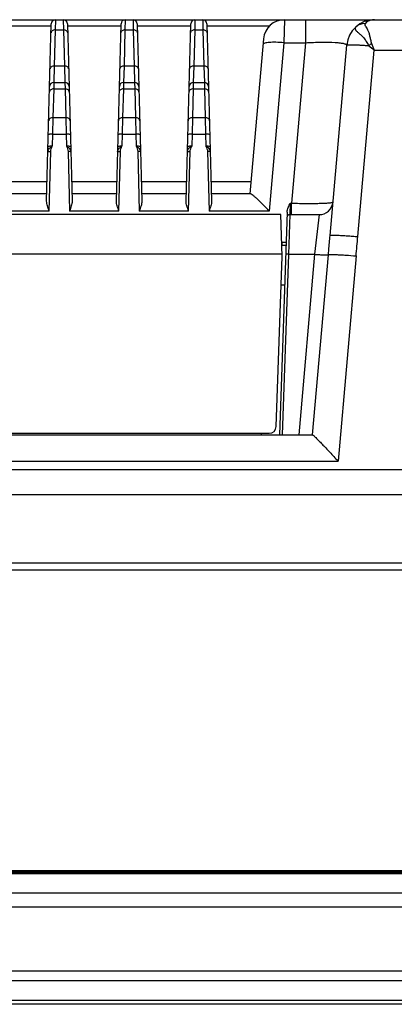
# Model space of a CAD drawing. Header units: millimetres. Extents: x 0 to 1682, y 0 to 1188.
# Tile 17 of 73: x 443 to 470, y 926 to 997. Entities that reach past the tile are written whole.
import ezdxf

# ---------------------------------------------------------------- set-up
doc = ezdxf.new("R2010")
doc.units = ezdxf.units.MM
doc.header["$LTSCALE"] = 92.51
for name, color, linetype in [('FRONT_CASE-RC15_-SHAPE', 7, 'CONTINUOUS'), ('GASKET-RT1550WD-SHAPE', 7, 'CONTINUOUS'), ('PROCESSING_MODULE_COVER-SHAPE', 7, 'CONTINUOUS'), ('PROTECTIVE_COVER-SHAPE', 7, 'CONTINUOUS'), ('REAR_CASE_15_RT1540__2024-SHAPE', 7, 'CONTINUOUS')]:
    doc.layers.add(name, color=color, linetype=linetype)

msp = doc.modelspace()

# ---------------------------------------------------------------- linework, layer by layer
at = {"layer": 'FRONT_CASE-RC15_-SHAPE', "color": 7, "linetype": 'Continuous'}
for p, q in [((372.698132, 957.046684), (609.462011, 957.046684)), ((248.862574, 932.846684), (618.262574, 932.846684)), ((256.029575, 928.24923), (611.106292, 928.24923)), ((256.032956, 927.564795), (611.092192, 927.564795)), ((615.6141, 925.846684), (251.511048, 925.846684)), ((611.092192, 926.127342), (256.032956, 926.127342))]:
    msp.add_line(p, q, dxfattribs=at)
at = {"layer": 'GASKET-RT1550WD-SHAPE', "color": 7, "linetype": 'Continuous'}
for p, q in [((253.609365, 935.375241), (613.515783, 935.375241)), ((253.762574, 935.446684), (613.362574, 935.446684)), ((250.362574, 935.246684), (616.762574, 935.246684)), ((250.462574, 935.346684), (616.662574, 935.346684)), ((249.362574, 933.846684), (617.762574, 933.846684)), ((248.862574, 932.846684), (618.262574, 932.846684))]:
    msp.add_line(p, q, dxfattribs=at)
at = {"layer": 'PROCESSING_MODULE_COVER-SHAPE', "color": 7, "linetype": 'Continuous'}
for p, q in [((340.43256, 996.546684), (526.692588, 996.546684)), ((445.148468, 983.507989), (445.482248, 996.254537)), ((445.782145, 996.546684), (445.765271, 995.81443)), ((446.343003, 996.546684), (446.359877, 995.81443)), ((446.6429, 996.254537), (446.97668, 983.507989)), ((450.148468, 983.507989), (450.482248, 996.254537)), ((450.782145, 996.546684), (450.765271, 995.81443)), ((451.343003, 996.546684), (451.359877, 995.81443)), ((451.6429, 996.254537), (451.97668, 983.507989)), ((455.148468, 983.507989), (455.482248, 996.254537)), ((455.782145, 996.546684), (455.765271, 995.81443)), ((456.343003, 996.546684), (456.359877, 995.81443)), ((456.6429, 996.254537), (456.97668, 983.507989)), ((462.198017, 996.546684), (462.161868, 994.89398)), ((463.719369, 996.546684), (463.719369, 994.89398)), ((441.646754, 996.107344), (445.478393, 996.107344)), ((445.765271, 995.81443), (445.697288, 993.218257)), ((445.765271, 995.81443), (446.359877, 995.81443)), ((446.359877, 995.81443), (446.42786, 993.218257)), ((446.646754, 996.107344), (450.478393, 996.107344)), ((450.765271, 995.81443), (450.697288, 993.218257)), ((450.765271, 995.81443), (451.359877, 995.81443)), ((451.359877, 995.81443), (451.42786, 993.218257)), ((451.646754, 996.107344), (455.478393, 996.107344)), ((455.765271, 995.81443), (455.697288, 993.218257)), ((455.765271, 995.81443), (456.359877, 995.81443)), ((456.359877, 995.81443), (456.42786, 993.218257)), ((456.646754, 996.107344), (461.137357, 996.107344)), ((460.703725, 995.177417), (459.729912, 984.046684)), ((462.161868, 994.89398), (461.104408, 982.807156)), ((462.161868, 994.89398), (463.719369, 994.89398)), ((463.719369, 994.89398), (462.711417, 983.373036)), ((465.473494, 981.043517), (466.670118, 994.720995)), ((467.465884, 980.973891), (468.637078, 994.360699)), ((468.637078, 994.360699), (476.60073, 994.360699)), ((445.697288, 993.218257), (445.664308, 992.046684)), ((446.42786, 993.218257), (445.697288, 993.218257)), ((446.42786, 993.218257), (446.46084, 992.046684)), ((450.697288, 993.218257), (450.664308, 992.046684)), ((451.42786, 993.218257), (450.697288, 993.218257)), ((451.42786, 993.218257), (451.46084, 992.046684)), ((455.697288, 993.218257), (455.664308, 992.046684)), ((456.42786, 993.218257), (455.697288, 993.218257)), ((456.42786, 993.218257), (456.46084, 992.046684)), ((445.664308, 992.046684), (445.653894, 991.578773)), ((445.664308, 992.046684), (446.46084, 992.046684)), ((446.46084, 992.046684), (446.471254, 991.578773)), ((450.664308, 992.046684), (450.653894, 991.578773)), ((450.664308, 992.046684), (451.46084, 992.046684)), ((451.46084, 992.046684), (451.471254, 991.578773)), ((455.664308, 992.046684), (455.653894, 991.578773)), ((455.664308, 992.046684), (456.46084, 992.046684)), ((456.46084, 992.046684), (456.471254, 991.578773)), ((445.653894, 991.578773), (445.599841, 989.514595)), ((445.653894, 991.578773), (446.471254, 991.578773)), ((446.471254, 991.578773), (446.525307, 989.514595)), ((450.653894, 991.578773), (450.599841, 989.514595)), ((450.653894, 991.578773), (451.471254, 991.578773)), ((451.471254, 991.578773), (451.525307, 989.514595)), ((455.653894, 991.578773), (455.599841, 989.514595)), ((455.653894, 991.578773), (456.471254, 991.578773)), ((456.471254, 991.578773), (456.525307, 989.514595)), ((445.599841, 989.514595), (445.57347, 988.329802)), ((445.599841, 989.514595), (446.525307, 989.514595)), ((446.525307, 989.514595), (446.551678, 988.329802)), ((450.599841, 989.514595), (450.57347, 988.329802)), ((450.599841, 989.514595), (451.525307, 989.514595)), ((451.525307, 989.514595), (451.551678, 988.329802)), ((455.599841, 989.514595), (455.57347, 988.329802)), ((455.599841, 989.514595), (456.525307, 989.514595)), ((456.525307, 989.514595), (456.551678, 988.329802)), ((445.57347, 988.329802), (445.55069, 987.459858)), ((445.57347, 988.329802), (446.551678, 988.329802)), ((446.551678, 988.329802), (446.574458, 987.45986)), ((450.57347, 988.329802), (450.55069, 987.459858)), ((450.57347, 988.329802), (451.551678, 988.329802)), ((451.551678, 988.329802), (451.574458, 987.45986)), ((455.57347, 988.329802), (455.55069, 987.459858)), ((455.57347, 988.329802), (456.551678, 988.329802)), ((456.551678, 988.329802), (456.574458, 987.45986)), ((445.329275, 982.807156), (445.441211, 987.0818)), ((446.683936, 987.081801), (446.795873, 982.807156)), ((450.329275, 982.807156), (450.441211, 987.0818)), ((451.683936, 987.081801), (451.795873, 982.807156)), ((455.329275, 982.807156), (455.441211, 987.0818)), ((456.683936, 987.081801), (456.795873, 982.807156)), ((441.939565, 984.925363), (445.185583, 984.925363)), ((446.939565, 984.925363), (450.185583, 984.925363)), ((451.939565, 984.925363), (455.185583, 984.925363)), ((456.939565, 984.925363), (459.806786, 984.925363)), ((445.162574, 984.046684), (441.962574, 984.046684)), ((450.162574, 984.046684), (446.962574, 984.046684)), ((455.162574, 984.046684), (451.962574, 984.046684)), ((459.749, 984.046684), (456.962574, 984.046684)), ((445.329275, 982.807156), (441.795873, 982.807156)), ((450.329275, 982.807156), (446.795873, 982.807156)), ((455.329275, 982.807156), (451.795873, 982.807156)), ((461.104408, 982.807156), (456.795873, 982.807156)), ((462.617166, 983.373036), (462.582537, 982.546684)), ((462.617166, 983.373036), (462.711417, 983.373036)), ((462.711417, 982.546684), (462.711417, 983.373036)), ((462.395744, 982.728372), (461.837652, 966.746684)), ((462.582537, 982.546684), (462.489512, 979.693237)), ((462.582537, 982.546684), (464.688673, 982.546684)), ((464.688673, 982.546684), (464.357033, 979.703692)), ((462.010387, 980.346684), (462.312574, 980.346684)), ((462.489512, 979.693237), (462.037408, 966.746684)), ((462.489877, 979.703692), (464.357033, 979.703692)), ((464.357033, 979.703692), (463.223442, 966.746684)), ((464.219105, 966.745434), (465.349408, 979.664859)), ((467.334158, 979.587196), (466.044939, 964.851356)), ((461.966981, 977.503692), (462.213295, 977.503692)), ((402.914384, 966.746684), (464.210764, 966.746684)), ((460.562574, 966.746684), (460.562574, 966.846684)), ((401.080209, 964.851356), (466.044939, 964.851356))]:
    msp.add_line(p, q, dxfattribs=at)
for centre, radius, start, end in [((445.782145, 996.246684), 0.3, 90, 178.5), ((446.343003, 996.246684), 0.3, 1.5, 90), ((450.782145, 996.246684), 0.3, 90, 178.5), ((451.343003, 996.246684), 0.3, 1.5, 90), ((455.782145, 996.246684), 0.3, 90, 178.5), ((456.343003, 996.246684), 0.3, 1.5, 90), ((462.198017, 995.046684), 1.5, 90, 175), ((468.662507, 994.546684), 2, 90, 175), ((471.513376, 990.277316), 5.491648, 123.89681081, 126.60319579), ((445.664308, 991.746684), 0.3, 90, 178.5), ((446.46084, 991.746684), 0.3, 1.5, 90), ((450.664308, 991.746684), 0.3, 90, 178.5), ((451.46084, 991.746684), 0.3, 1.5, 90), ((455.664308, 991.746684), 0.3, 90, 178.5), ((456.46084, 991.746684), 0.3, 1.5, 90), ((464.688673, 983.546684), 1, 270, 355), ((462.582537, 982.346684), 0.2, 90, 178)]:
    msp.add_arc(centre, radius, start, end, dxfattribs=at)
for points, knots in [([(467.98918, 996.26072), (467.867198, 996.267414), (467.619803, 996.234298), (467.404852, 996.106425), (467.315852, 996.025372)], [0, 0, 0, 0, 0.503687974, 1, 1, 1, 1]), ([(467.989181, 996.260721), (467.979923, 996.250518), (467.965276, 996.225867), (467.964171, 996.181305), (467.978993, 996.134703), (468.016735, 996.061267), (468.086586, 995.957092), (468.177221, 995.806076), (468.256467, 995.611033), (468.315397, 995.375665), (468.370676, 995.111436), (468.415046, 994.926549), (468.450694, 994.835611)], [0, 0, 0, 0, 0.027094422, 0.053862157, 0.085043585, 0.12244212, 0.21594519, 0.331524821, 0.468255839, 0.628073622, 0.807901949, 1, 1, 1, 1]), ([(468.662507, 996.546684), (468.565174, 996.546684), (468.315724, 996.510539), (468.091001, 996.37291), (467.989181, 996.260721)], [0, 0, 0, 0, 0.391150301, 1, 1, 1, 1]), ([(445.765272, 995.814451), (445.727143, 995.81495), (445.653079, 995.806087), (445.55556, 995.76393), (445.485427, 995.697023), (445.466101, 995.637929), (445.465375, 995.610172)], [0, 0, 0, 0, 0.288086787, 0.555150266, 0.790224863, 1, 1, 1, 1]), ([(446.659773, 995.610172), (446.659047, 995.637929), (446.639721, 995.697023), (446.569588, 995.76393), (446.472069, 995.806087), (446.398005, 995.81495), (446.359876, 995.814451)], [0, 0, 0, 0, 0.209775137, 0.444849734, 0.711913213, 1, 1, 1, 1]), ([(450.765272, 995.814451), (450.727143, 995.81495), (450.653079, 995.806087), (450.55556, 995.76393), (450.485427, 995.697023), (450.466101, 995.637929), (450.465375, 995.610172)], [0, 0, 0, 0, 0.288086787, 0.555150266, 0.790224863, 1, 1, 1, 1]), ([(451.659773, 995.610172), (451.659047, 995.637929), (451.639721, 995.697023), (451.569588, 995.76393), (451.472069, 995.806087), (451.398005, 995.81495), (451.359876, 995.814451)], [0, 0, 0, 0, 0.209775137, 0.444849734, 0.711913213, 1, 1, 1, 1]), ([(455.765272, 995.814451), (455.727143, 995.81495), (455.653079, 995.806087), (455.55556, 995.76393), (455.485427, 995.697023), (455.466101, 995.637929), (455.465375, 995.610172)], [0, 0, 0, 0, 0.288086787, 0.555150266, 0.790224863, 1, 1, 1, 1]), ([(456.659773, 995.610172), (456.659047, 995.637929), (456.639721, 995.697023), (456.569588, 995.76393), (456.472069, 995.806087), (456.398005, 995.81495), (456.359876, 995.814451)], [0, 0, 0, 0, 0.209775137, 0.444849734, 0.711913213, 1, 1, 1, 1]), ([(467.315852, 996.025372), (467.292306, 996.003928), (467.253379, 995.941126), (467.292091, 995.824489), (467.385963, 995.711622), (467.528403, 995.57944), (467.711265, 995.426846), (467.91829, 995.238061), (468.079635, 994.971341), (468.174562, 994.777037), (468.238873, 994.685924)], [0, 0, 0, 0, 0.056012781, 0.115799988, 0.200636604, 0.314858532, 0.456283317, 0.620549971, 0.803854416, 1, 1, 1, 1]), ([(462.161868, 994.89398), (461.973407, 994.909971), (461.623285, 994.928421), (461.164409, 994.919806), (460.859998, 994.879852), (460.709051, 994.826162), (460.669249, 994.783356), (460.667576, 994.764241)], [0, 0, 0, 0, 0.369893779, 0.684263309, 0.899461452, 0.962474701, 1, 1, 1, 1]), ([(463.719369, 994.89398), (464.102742, 994.915354), (464.808741, 994.939938), (465.63711, 994.929698), (466.128111, 994.891145), (466.336969, 994.862334), (466.455538, 994.840325), (466.5498, 994.814254), (466.622465, 994.78746), (466.672403, 994.747148), (466.670118, 994.720995)], [0, 0, 0, 0, 0.384476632, 0.707218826, 0.828731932, 0.877553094, 0.918006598, 0.950004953, 0.97371279, 1, 1, 1, 1]), ([(466.670118, 994.720995), (466.670447, 994.724757), (466.682061, 994.732263), (466.719503, 994.740465), (466.804231, 994.747992), (466.941299, 994.750368), (467.128842, 994.748103), (467.359402, 994.740178), (467.62731, 994.727013), (467.924635, 994.708815), (468.131771, 994.694044), (468.238873, 994.685924)], [0, 0, 0, 0, 0.007190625, 0.02183529, 0.076645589, 0.165086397, 0.28491405, 0.43281631, 0.604631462, 0.79549669, 1, 1, 1, 1]), ([(445.697288, 993.218257), (445.659159, 993.218756), (445.585095, 993.209893), (445.487576, 993.167736), (445.417443, 993.100829), (445.398118, 993.041735), (445.397391, 993.013978)], [0, 0, 0, 0, 0.288086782, 0.555150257, 0.790224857, 1, 1, 1, 1]), ([(446.727757, 993.013978), (446.72703, 993.041735), (446.707705, 993.100829), (446.637572, 993.167736), (446.540053, 993.209893), (446.465989, 993.218756), (446.42786, 993.218257)], [0, 0, 0, 0, 0.209775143, 0.444849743, 0.711913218, 1, 1, 1, 1]), ([(450.697288, 993.218257), (450.659159, 993.218756), (450.585095, 993.209893), (450.487576, 993.167736), (450.417443, 993.100829), (450.398118, 993.041735), (450.397391, 993.013978)], [0, 0, 0, 0, 0.288086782, 0.555150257, 0.790224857, 1, 1, 1, 1]), ([(451.727757, 993.013978), (451.72703, 993.041735), (451.707705, 993.100829), (451.637572, 993.167736), (451.540053, 993.209893), (451.465989, 993.218756), (451.42786, 993.218257)], [0, 0, 0, 0, 0.209775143, 0.444849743, 0.711913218, 1, 1, 1, 1]), ([(455.697288, 993.218257), (455.659159, 993.218756), (455.585095, 993.209893), (455.487576, 993.167736), (455.417443, 993.100829), (455.398118, 993.041735), (455.397391, 993.013978)], [0, 0, 0, 0, 0.288086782, 0.555150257, 0.790224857, 1, 1, 1, 1]), ([(456.727757, 993.013978), (456.72703, 993.041735), (456.707705, 993.100829), (456.637572, 993.167736), (456.540053, 993.209893), (456.465989, 993.218756), (456.42786, 993.218257)], [0, 0, 0, 0, 0.209775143, 0.444849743, 0.711913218, 1, 1, 1, 1]), ([(445.653894, 991.578773), (445.580787, 991.579564), (445.469028, 991.55023), (445.373513, 991.449434), (445.354779, 991.386694), (445.353996, 991.356812)], [0, 0, 0, 0, 0.539576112, 0.779391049, 1, 1, 1, 1]), ([(446.771152, 991.356812), (446.770369, 991.386694), (446.751635, 991.449434), (446.65612, 991.55023), (446.544361, 991.579564), (446.471254, 991.578773)], [0, 0, 0, 0, 0.220608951, 0.460423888, 1, 1, 1, 1]), ([(450.653894, 991.578773), (450.580787, 991.579564), (450.469028, 991.55023), (450.373513, 991.449434), (450.354779, 991.386694), (450.353996, 991.356812)], [0, 0, 0, 0, 0.539576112, 0.779391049, 1, 1, 1, 1]), ([(451.771152, 991.356812), (451.770369, 991.386694), (451.751635, 991.449434), (451.65612, 991.55023), (451.544361, 991.579564), (451.471254, 991.578773)], [0, 0, 0, 0, 0.220608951, 0.460423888, 1, 1, 1, 1]), ([(455.653894, 991.578773), (455.580787, 991.579564), (455.469028, 991.55023), (455.373513, 991.449434), (455.354779, 991.386694), (455.353996, 991.356812)], [0, 0, 0, 0, 0.539576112, 0.779391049, 1, 1, 1, 1]), ([(456.771152, 991.356812), (456.770369, 991.386694), (456.751635, 991.449434), (456.65612, 991.55023), (456.544361, 991.579564), (456.471254, 991.578773)], [0, 0, 0, 0, 0.220608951, 0.460423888, 1, 1, 1, 1]), ([(445.599841, 989.514595), (445.526734, 989.515386), (445.414975, 989.486052), (445.319461, 989.385256), (445.300727, 989.322516), (445.299944, 989.292635)], [0, 0, 0, 0, 0.53957622, 0.779391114, 1, 1, 1, 1]), ([(446.825204, 989.292635), (446.824421, 989.322516), (446.805687, 989.385256), (446.710173, 989.486052), (446.598413, 989.515386), (446.525307, 989.514595)], [0, 0, 0, 0, 0.220608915, 0.460423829, 1, 1, 1, 1]), ([(450.599841, 989.514595), (450.526734, 989.515386), (450.414975, 989.486052), (450.319461, 989.385256), (450.300727, 989.322516), (450.299944, 989.292635)], [0, 0, 0, 0, 0.53957622, 0.779391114, 1, 1, 1, 1]), ([(451.825204, 989.292635), (451.824421, 989.322516), (451.805687, 989.385256), (451.710173, 989.486052), (451.598413, 989.515386), (451.525307, 989.514595)], [0, 0, 0, 0, 0.220608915, 0.460423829, 1, 1, 1, 1]), ([(455.599841, 989.514595), (455.526734, 989.515386), (455.414975, 989.486052), (455.319461, 989.385256), (455.300727, 989.322516), (455.299944, 989.292635)], [0, 0, 0, 0, 0.53957622, 0.779391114, 1, 1, 1, 1]), ([(456.825204, 989.292635), (456.824421, 989.322516), (456.805687, 989.385256), (456.710173, 989.486052), (456.598413, 989.515386), (456.525307, 989.514595)], [0, 0, 0, 0, 0.220608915, 0.460423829, 1, 1, 1, 1]), ([(445.57347, 988.329802), (445.53533, 988.330771), (445.465495, 988.330627), (445.369589, 988.322094), (445.31227, 988.312261), (445.273836, 988.295616), (445.273573, 988.285561)], [0, 0, 0, 0, 0.37041342, 0.686020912, 0.902344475, 1, 1, 1, 1]), ([(446.851575, 988.285561), (446.851312, 988.295616), (446.812878, 988.312261), (446.755559, 988.322094), (446.659653, 988.330627), (446.589818, 988.330771), (446.551678, 988.329802)], [0, 0, 0, 0, 0.097655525, 0.313979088, 0.62958658, 1, 1, 1, 1]), ([(450.57347, 988.329802), (450.53533, 988.330771), (450.465495, 988.330627), (450.369589, 988.322094), (450.31227, 988.312261), (450.273836, 988.295616), (450.273573, 988.285561)], [0, 0, 0, 0, 0.37041342, 0.686020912, 0.902344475, 1, 1, 1, 1]), ([(451.851575, 988.285561), (451.851312, 988.295616), (451.812878, 988.312261), (451.755559, 988.322094), (451.659653, 988.330627), (451.589818, 988.330771), (451.551678, 988.329802)], [0, 0, 0, 0, 0.097655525, 0.313979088, 0.62958658, 1, 1, 1, 1]), ([(455.57347, 988.329802), (455.53533, 988.330771), (455.465495, 988.330627), (455.369589, 988.322094), (455.31227, 988.312261), (455.273836, 988.295616), (455.273573, 988.285561)], [0, 0, 0, 0, 0.37041342, 0.686020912, 0.902344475, 1, 1, 1, 1]), ([(456.851575, 988.285561), (456.851312, 988.295616), (456.812878, 988.312261), (456.755559, 988.322094), (456.659653, 988.330627), (456.589818, 988.330771), (456.551678, 988.329802)], [0, 0, 0, 0, 0.097655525, 0.313979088, 0.62958658, 1, 1, 1, 1]), ([(445.241279, 987.052301), (445.241455, 987.059003), (445.267082, 987.07009), (445.305289, 987.076654), (445.369228, 987.082344), (445.415785, 987.082444), (445.441211, 987.0818)], [0, 0, 0, 0, 0.097640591, 0.3139712, 0.629583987, 1, 1, 1, 1]), ([(445.241281, 987.052295), (445.242532, 987.100122), (445.264725, 987.19686), (445.320651, 987.277849), (445.353754, 987.313316)], [0, 0, 0, 0, 0.496511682, 1, 1, 1, 1]), ([(445.55069, 987.45986), (445.512546, 987.460828), (445.442713, 987.460688), (445.346811, 987.452144), (445.289494, 987.442322), (445.251056, 987.425675), (445.250793, 987.415618)], [0, 0, 0, 0, 0.370456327, 0.685990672, 0.902331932, 1, 1, 1, 1]), ([(446.874355, 987.415618), (446.874092, 987.425675), (446.835654, 987.442322), (446.778337, 987.452144), (446.682435, 987.460688), (446.612602, 987.460828), (446.574458, 987.45986)], [0, 0, 0, 0, 0.097668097, 0.314009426, 0.629543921, 1, 1, 1, 1]), ([(446.883869, 987.052302), (446.883693, 987.059006), (446.858071, 987.070103), (446.819857, 987.07666), (446.75592, 987.082349), (446.709363, 987.082446), (446.683936, 987.081801)], [0, 0, 0, 0, 0.097661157, 0.313986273, 0.629591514, 1, 1, 1, 1]), ([(446.766315, 987.318693), (446.800794, 987.28282), (446.859289, 987.200514), (446.882584, 987.101307), (446.883867, 987.052287)], [0, 0, 0, 0, 0.503641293, 1, 1, 1, 1]), ([(450.241279, 987.052301), (450.241455, 987.059003), (450.267082, 987.07009), (450.305289, 987.076654), (450.369228, 987.082344), (450.415785, 987.082444), (450.441211, 987.0818)], [0, 0, 0, 0, 0.097640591, 0.3139712, 0.629583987, 1, 1, 1, 1]), ([(450.241281, 987.052295), (450.242532, 987.100122), (450.264725, 987.19686), (450.320651, 987.277849), (450.353754, 987.313316)], [0, 0, 0, 0, 0.496511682, 1, 1, 1, 1]), ([(450.55069, 987.45986), (450.512546, 987.460828), (450.442713, 987.460688), (450.346811, 987.452144), (450.289494, 987.442322), (450.251056, 987.425675), (450.250793, 987.415618)], [0, 0, 0, 0, 0.370456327, 0.685990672, 0.902331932, 1, 1, 1, 1]), ([(451.874355, 987.415618), (451.874092, 987.425675), (451.835654, 987.442322), (451.778337, 987.452144), (451.682435, 987.460688), (451.612602, 987.460828), (451.574458, 987.45986)], [0, 0, 0, 0, 0.097668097, 0.314009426, 0.629543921, 1, 1, 1, 1]), ([(451.883869, 987.052302), (451.883693, 987.059006), (451.858071, 987.070103), (451.819857, 987.07666), (451.75592, 987.082349), (451.709363, 987.082446), (451.683936, 987.081801)], [0, 0, 0, 0, 0.097661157, 0.313986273, 0.629591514, 1, 1, 1, 1]), ([(451.766315, 987.318693), (451.800794, 987.28282), (451.859289, 987.200514), (451.882584, 987.101307), (451.883867, 987.052287)], [0, 0, 0, 0, 0.503641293, 1, 1, 1, 1]), ([(455.241279, 987.052301), (455.241455, 987.059003), (455.267082, 987.07009), (455.305289, 987.076654), (455.369228, 987.082344), (455.415785, 987.082444), (455.441211, 987.0818)], [0, 0, 0, 0, 0.097640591, 0.3139712, 0.629583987, 1, 1, 1, 1]), ([(455.241281, 987.052295), (455.242532, 987.100122), (455.264725, 987.19686), (455.320651, 987.277849), (455.353754, 987.313316)], [0, 0, 0, 0, 0.496511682, 1, 1, 1, 1]), ([(455.55069, 987.45986), (455.512546, 987.460828), (455.442713, 987.460688), (455.346811, 987.452144), (455.289494, 987.442322), (455.251056, 987.425675), (455.250793, 987.415618)], [0, 0, 0, 0, 0.370456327, 0.685990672, 0.902331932, 1, 1, 1, 1]), ([(456.874355, 987.415618), (456.874092, 987.425675), (456.835654, 987.442322), (456.778337, 987.452144), (456.682435, 987.460688), (456.612602, 987.460828), (456.574458, 987.45986)], [0, 0, 0, 0, 0.097668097, 0.314009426, 0.629543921, 1, 1, 1, 1]), ([(456.883869, 987.052302), (456.883693, 987.059006), (456.858071, 987.070103), (456.819857, 987.07666), (456.75592, 987.082349), (456.709363, 987.082446), (456.683936, 987.081801)], [0, 0, 0, 0, 0.097661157, 0.313986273, 0.629591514, 1, 1, 1, 1]), ([(456.766315, 987.318693), (456.800794, 987.28282), (456.859289, 987.200514), (456.882584, 987.101307), (456.883867, 987.052287)], [0, 0, 0, 0, 0.503641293, 1, 1, 1, 1]), ([(445.329275, 982.807156), (445.28741, 982.928601), (445.224078, 983.105751), (445.162148, 983.339841), (445.147046, 983.453683), (445.148468, 983.507989)], [0, 0, 0, 0, 0.530402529, 0.775693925, 1, 1, 1, 1]), ([(446.97668, 983.507989), (446.978102, 983.453688), (446.963005, 983.339852), (446.901075, 983.105761), (446.83774, 982.928607), (446.795873, 982.807156)], [0, 0, 0, 0, 0.224285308, 0.469572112, 1, 1, 1, 1]), ([(450.329275, 982.807156), (450.28741, 982.928601), (450.224078, 983.105751), (450.162148, 983.339841), (450.147046, 983.453683), (450.148468, 983.507989)], [0, 0, 0, 0, 0.530402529, 0.775693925, 1, 1, 1, 1]), ([(451.97668, 983.507989), (451.978102, 983.453688), (451.963005, 983.339852), (451.901075, 983.105761), (451.83774, 982.928607), (451.795873, 982.807156)], [0, 0, 0, 0, 0.224285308, 0.469572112, 1, 1, 1, 1]), ([(455.329275, 982.807156), (455.28741, 982.928601), (455.224078, 983.105751), (455.162148, 983.339841), (455.147046, 983.453683), (455.148468, 983.507989)], [0, 0, 0, 0, 0.530402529, 0.775693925, 1, 1, 1, 1]), ([(456.97668, 983.507989), (456.978102, 983.453688), (456.963005, 983.339852), (456.901075, 983.105761), (456.83774, 982.928607), (456.795873, 982.807156)], [0, 0, 0, 0, 0.224285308, 0.469572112, 1, 1, 1, 1]), ([(461.104408, 982.807156), (460.965254, 982.956512), (460.75779, 983.173522), (460.481724, 983.448585), (460.289753, 983.632452), (460.11424, 983.792338), (459.963072, 983.919336), (459.854901, 984.000207), (459.787033, 984.037292), (459.759948, 984.046684), (459.749, 984.046684)], [0, 0, 0, 0, 0.331844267, 0.487964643, 0.6334621, 0.763991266, 0.873663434, 0.954832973, 0.98220212, 1, 1, 1, 1]), ([(462.711417, 983.373036), (462.904877, 983.367582), (463.284251, 983.359008), (463.834932, 983.352856), (464.34204, 983.353736), (464.786361, 983.361515), (465.150569, 983.375601), (465.39842, 983.393338), (465.545538, 983.411298), (465.618309, 983.42549), (465.661123, 983.437133), (465.684213, 983.452063), (465.684867, 983.459528)], [0, 0, 0, 0, 0.194398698, 0.381154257, 0.553145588, 0.703782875, 0.827399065, 0.919490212, 0.952694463, 0.977019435, 0.992472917, 1, 1, 1, 1]), ([(462.395744, 982.72836), (462.399719, 982.842157), (462.465081, 983.066678), (462.566198, 983.270517), (462.617166, 983.373036)], [0, 0, 0, 0, 0.498637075, 1, 1, 1, 1]), ([(465.349408, 979.664859), (465.359596, 979.78131), (465.400275, 980.240915), (465.443473, 980.700294), (465.47349, 981.043488)], [0, 0, 0, 0, 0.253350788, 1, 1, 1, 1]), ([(465.473494, 981.043518), (465.4739, 981.048163), (465.490264, 981.056487), (465.518379, 981.061559), (465.567735, 981.067327), (465.666795, 981.072125), (465.833698, 981.072745), (466.078201, 981.06627), (466.376005, 981.052702), (466.71535, 981.032363), (467.083397, 981.00598), (467.336757, 980.985157), (467.465884, 980.973891)], [0, 0, 0, 0, 0.006991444, 0.022163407, 0.046379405, 0.07959123, 0.171902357, 0.295817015, 0.446695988, 0.618793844, 0.805629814, 1, 1, 1, 1]), ([(462.489877, 979.703692), (462.464416, 979.704578), (462.417483, 979.705725), (462.361697, 979.706022), (462.326257, 979.704961), (462.306866, 979.704169), (462.297528, 979.70248), (462.290049, 979.701654), (462.289998, 979.700204)], [0, 0, 0, 0, 0.381206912, 0.704415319, 0.828380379, 0.92087969, 0.978301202, 1, 1, 1, 1]), ([(464.357033, 979.703692), (464.477263, 979.693202), (464.701352, 979.67581), (464.967204, 979.660254), (465.144518, 979.654981), (465.240487, 979.653733), (465.305007, 979.657406), (465.339386, 979.659747), (465.349408, 979.664859)], [0, 0, 0, 0, 0.363983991, 0.677987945, 0.802578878, 0.89966077, 0.966069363, 1, 1, 1, 1]), ([(465.349408, 979.66486), (465.369452, 979.675083), (465.438202, 979.679772), (465.567244, 979.687107), (465.759189, 979.684603), (466.003822, 979.677409), (466.294476, 979.663167), (466.743191, 979.635604), (467.093708, 979.608175), (467.334158, 979.587196)], [0, 0, 0, 0, 0.033929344, 0.100330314, 0.19742122, 0.322012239, 0.469901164, 0.636033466, 1, 1, 1, 1]), ([(464.210764, 966.746684), (464.212378, 966.746684), (464.215202, 966.746556), (464.217996, 966.745922), (464.219105, 966.745434)], [0, 0, 0, 0, 0.571169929, 1, 1, 1, 1]), ([(464.219105, 966.745434), (464.229733, 966.740754), (464.255776, 966.718954), (464.304259, 966.677224), (464.370893, 966.613763), (464.490795, 966.496733), (464.668834, 966.316136), (464.90802, 966.068388), (465.173456, 965.788976), (465.556448, 965.381089), (465.848187, 965.065753), (466.044939, 964.851356)], [0, 0, 0, 0, 0.013235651, 0.038036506, 0.073359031, 0.117870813, 0.229111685, 0.362300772, 0.510389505, 0.668343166, 1, 1, 1, 1])]:
    msp.add_open_spline(points, degree=3, knots=knots, dxfattribs=at)
for points in [[(468.450694, 994.835611), (468.512721, 994.677268), (468.57615, 994.519469), (468.637078, 994.360699)], [(468.238873, 994.685924), (468.378709, 994.586844), (468.511346, 994.477157), (468.637078, 994.360699)], [(445.353754, 987.313316), (445.409586, 987.373135), (445.479991, 987.418666), (445.550691, 987.45986)], [(445.441211, 987.0818), (445.444639, 987.212952), (445.500316, 987.338717), (445.55069, 987.459858)], [(446.574458, 987.45986), (446.643049, 987.419866), (446.711296, 987.375938), (446.766315, 987.318693)], [(446.574458, 987.45986), (446.624805, 987.338707), (446.680508, 987.212953), (446.683936, 987.081801)], [(450.353754, 987.313316), (450.409586, 987.373135), (450.479991, 987.418666), (450.550691, 987.45986)], [(450.441211, 987.0818), (450.444639, 987.212952), (450.500316, 987.338717), (450.55069, 987.459858)], [(451.574458, 987.45986), (451.643049, 987.419866), (451.711296, 987.375938), (451.766315, 987.318693)], [(451.574458, 987.45986), (451.624805, 987.338707), (451.680508, 987.212953), (451.683936, 987.081801)], [(455.353754, 987.313316), (455.409586, 987.373135), (455.479991, 987.418666), (455.550691, 987.45986)], [(455.441211, 987.0818), (455.444639, 987.212952), (455.500316, 987.338717), (455.55069, 987.459858)], [(456.574458, 987.45986), (456.643049, 987.419866), (456.711296, 987.375938), (456.766315, 987.318693)], [(456.574458, 987.45986), (456.624805, 987.338707), (456.680508, 987.212953), (456.683936, 987.081801)], [(467.334158, 979.587196), (467.374625, 980.049742), (467.425426, 980.511345), (467.465884, 980.973891)]]:
    msp.add_open_spline(points, degree=3, dxfattribs=at)
at = {"layer": 'PROTECTIVE_COVER-SHAPE', "color": 7, "linetype": 'Continuous'}
for p, q in [((461.933562, 982.546684), (405.191586, 982.546684)), ((462.038324, 979.546684), (461.933562, 982.546684)), ((462.319558, 980.546684), (462.003403, 980.546684)), ((462.038324, 980.346684), (462.038324, 980.546684)), ((462.032841, 979.703692), (405.092307, 979.703692)), ((461.611681, 967.329234), (462.038324, 979.546684)), ((406.013162, 966.846684), (461.111986, 966.846684))]:
    msp.add_line(p, q, dxfattribs=at)
msp.add_arc((461.111986, 967.346684), 0.5, 270, 358, dxfattribs=at)
at = {"layer": 'REAR_CASE_15_RT1540__2024-SHAPE', "color": 7, "linetype": 'Continuous'}
for p, q in [((261.941147, 964.246684), (605.184001, 964.246684)), ((263.938406, 962.456028), (603.186742, 962.456028)), ((257.689341, 957.546684), (609.435807, 957.546684))]:
    msp.add_line(p, q, dxfattribs=at)

doc.saveas('drawing.dxf')
